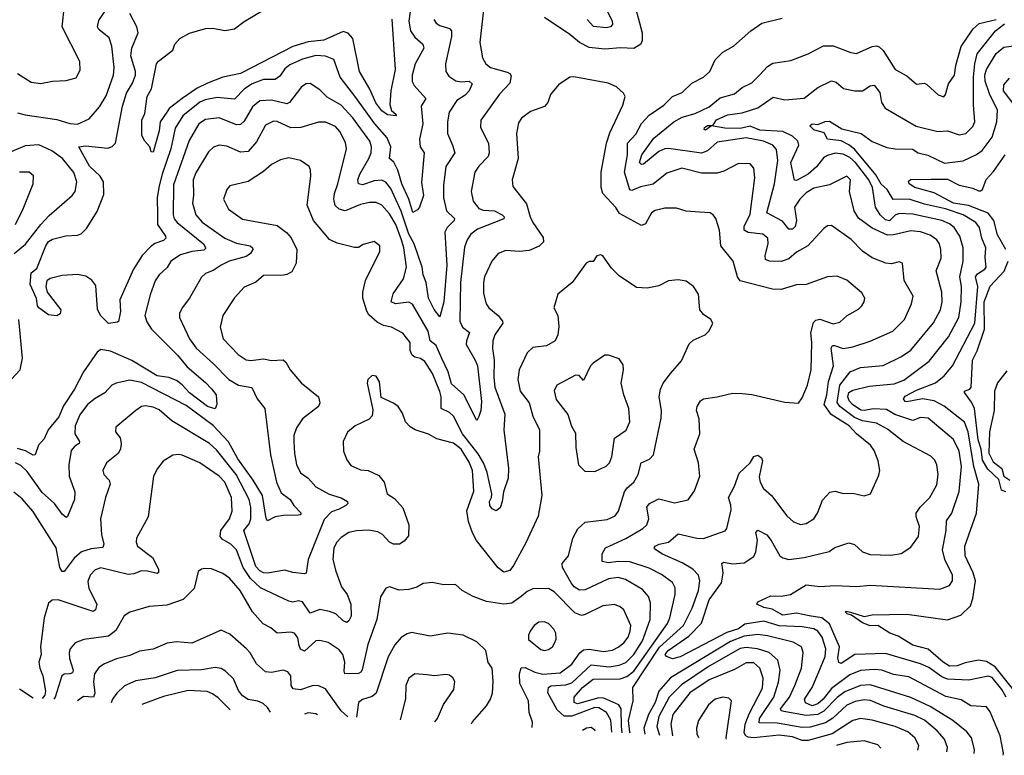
# Model space of a CAD drawing. Extents: x 1246230 to 1426786, y 660032 to 763141.
# Tile 2 of 256: x 1251306 to 1256387, y 670725 to 674522. Entities that reach past the tile are written whole.
import ezdxf

# ---------------------------------------------------------------- set-up
doc = ezdxf.new("R2010")
doc.units = 0

msp = doc.modelspace()

# ---------------------------------------------------------------- linework, layer by layer
at = {"layer": '0CON10XD'}
for points in [[(1254465.6, 674655), (1254518.1, 674455), (1254519.2, 674415), (1254511.2, 674395), (1254475, 674372.9), (1254406.8, 674376.8), (1254325, 674370.4), (1254245, 674378.1), (1254195, 674404.6), (1254145.6, 674445), (1254014.2, 674534.2)], [(1253701.7, 674588.3), (1253680, 674405), (1253693.8, 674325), (1253711.8, 674295), (1253735, 674276), (1253821.9, 674251.9), (1253835.8, 674245), (1253842.7, 674232.7), (1253835.7, 674195), (1253782.4, 674137.6), (1253686.1, 674003.9), (1253683.5, 673965), (1253726.1, 673885), (1253729.5, 673835), (1253723.1, 673815), (1253675, 673765.6), (1253655.4, 673735), (1253636.1, 673635), (1253646.7, 673585), (1253675, 673548.2), (1253698.1, 673538.1), (1253755.6, 673535.6), (1253796.7, 673515), (1253805.5, 673505), (1253805, 673494.3), (1253669.5, 673440.5), (1253633.8, 673415), (1253614.8, 673385.2), (1253601.7, 673348.3), (1253581.1, 673165), (1253578.1, 672965), (1253590.8, 672935), (1253626.7, 672906.7), (1253611.1, 672865), (1253610, 672845), (1253657, 672765), (1253668.1, 672735), (1253689.6, 672550.4), (1253685.3, 672505), (1253675, 672473.3), (1253665, 672452.5), (1253598.9, 672585), (1253535, 672642.1), (1253516.6, 672705), (1253485, 672772.3), (1253455, 672840), (1253424.2, 672864.2), (1253414, 672915), (1253333.8, 673053.8), (1253315, 673063.2), (1253245.8, 673055.8), (1253222.7, 673065), (1253233.2, 673106.8), (1253286.2, 673185), (1253302.4, 673245), (1253288.8, 673345), (1253277.2, 673385), (1253247.2, 673465), (1253215, 673520.7), (1253175, 673564.6), (1253145, 673578.4), (1253111.4, 673578.6), (1253065, 673568.5), (1252985, 673536.2), (1252955, 673543.6), (1252933.6, 673563.6), (1252927.8, 673595), (1252930.5, 673625), (1252948.1, 673675), (1252992, 673855), (1252988, 673888), (1252958.9, 673945), (1252935, 673970.4), (1252885, 673992.8), (1252847.6, 673992.4), (1252757.5, 673965), (1252705.9, 673964.1), (1252635, 673996), (1252615, 673998), (1252575, 673978.1), (1252528.3, 673891.7), (1252485, 673841.8), (1252445, 673837.8), (1252375, 673869.6), (1252336.2, 673873.8), (1252306.5, 673863.5), (1252279.9, 673840.1), (1252215, 673732.2), (1252201.6, 673695), (1252203.4, 673615), (1252198.2, 673575), (1252214.7, 673515), (1252247.7, 673477.7), (1252364.8, 673394.8), (1252425, 673368.9), (1252496, 673355), (1252508.1, 673345), (1252509.4, 673335), (1252496.7, 673315), (1252475, 673300.3), (1252387.5, 673275), (1252345, 673254.5), (1252305, 673227.5), (1252265, 673211.9), (1252245, 673192.9), (1252183.1, 673085), (1252144.3, 673035), (1252130, 673005), (1252130, 672985), (1252181.8, 672875), (1252217.2, 672827.2), (1252306.4, 672746.4), (1252385, 672664.1), (1252435, 672635.3), (1252504, 672624), (1252531.1, 672565), (1252570.8, 672515), (1252600.5, 672275), (1252630.8, 672135), (1252655, 672080), (1252701.1, 672045), (1252720, 672015), (1252757.8, 671975), (1252754.2, 671965.8), (1252745, 671963.6), (1252667.3, 671962.7), (1252625, 671956.5), (1252584.4, 671934.4), (1252577.6, 671947.6), (1252558.9, 672065), (1252510.9, 672145), (1252431.9, 672255), (1252383.3, 672343.3), (1252305, 672427), (1252165, 672531), (1251935, 672649.6), (1251875, 672660.7), (1251803.9, 672646.1), (1251780.8, 672635), (1251745, 672595.5), (1251695, 672566.8), (1251656.4, 672535), (1251617, 672483), (1251592.5, 672425), (1251590.8, 672385), (1251614.5, 672345), (1251613.1, 672335), (1251590.3, 672319.7), (1251571.9, 672298.1), (1251560, 672225), (1251562.1, 672165), (1251590.4, 672085), (1251588.5, 672045), (1251552.7, 671957.3), (1251545, 671952.5), (1251525, 671970), (1251484.8, 672024.8), (1251421.1, 672081.1), (1251345, 672190.3), (1251311.5, 672221.5), (1251285, 672234.2)], [(1251294.5, 674244.5), (1251365, 674200), (1251413, 674193), (1251475, 674204.3), (1251545, 674207.5), (1251597.6, 674222.4), (1251617.9, 674262.1), (1251616.8, 674306.8), (1251524.6, 674485), (1251536.7, 674595)], [(1253226.3, 674525), (1253243, 674265), (1253221.1, 674155), (1253216.5, 674085), (1253220.6, 674065), (1253225, 674053.8), (1253248, 674035), (1253248.8, 674025), (1253205, 674030.9), (1253175, 674050.9), (1253143.1, 674093.1), (1253112.6, 674162.6), (1253060, 674255), (1253025, 674424.4), (1253001.9, 674451.9), (1252975, 674461.2), (1252875, 674416.7), (1252795, 674408.6), (1252715, 674383), (1252445, 674244.3), (1252355, 674225.9), (1252275, 674194.7), (1252221.6, 674168.4), (1252144.2, 674115.8), (1252077.2, 674062.8), (1252065.4, 674044.6), (1252031, 673995), (1252025, 673949.2), (1251995, 673837.5), (1251985, 673840), (1251977.8, 673865), (1251951.4, 673895), (1251936.9, 673925), (1251936.2, 674003.8), (1251952, 674038), (1251963.5, 674125), (1251985.6, 674165), (1252012, 674295), (1252021.7, 674308.3), (1252095.5, 674364.5), (1252107.1, 674395), (1252132.5, 674425), (1252181.9, 674451.9), (1252265, 674476), (1252302.4, 674477.6), (1252365, 674466.3), (1252415, 674475.3), (1252465, 674512.4), (1252575, 674577.4)], [(1254328.4, 674585), (1254363.8, 674515), (1254365, 674496.7), (1254355, 674485.5), (1254335, 674479.5), (1254266.8, 674486.8), (1254235, 674523.4)], [(1251295, 674041.8), (1251335, 674030.4), (1251497, 674007), (1251565, 673985.4), (1251605, 673982.9), (1251665, 674010), (1251717.8, 674072.2), (1251751.8, 674128.2), (1251790.9, 674235), (1251794.1, 674275), (1251781.8, 674385), (1251768.4, 674428.4), (1251715, 674471.1), (1251707.3, 674485), (1251715, 674517.5), (1251744.5, 674565)], [(1253443.4, 674523.4), (1253454.7, 674504.7), (1253475, 674491.5), (1253525, 674476.8), (1253535.3, 674465), (1253534.3, 674435.7), (1253503.5, 674295), (1253504.5, 674255), (1253520.9, 674230.9), (1253556.6, 674206.6), (1253585, 674201), (1253625, 674204.7), (1253641.5, 674191.5), (1253625, 674154.6), (1253605, 674133.1), (1253562.5, 674105), (1253523.1, 674045), (1253514, 673994), (1253514.1, 673935), (1253539.4, 673875), (1253551.1, 673835), (1253505.3, 673764.7), (1253493.8, 673666.2), (1253493.2, 673603.2), (1253507.8, 673535), (1253550, 673495), (1253547.5, 673485), (1253511.3, 673448.7), (1253500, 673425), (1253509.6, 673255), (1253494.7, 673065), (1253475, 672987.5), (1253445, 673025.7), (1253415.4, 673085), (1253403.3, 673165), (1253388.1, 673205), (1253382.9, 673245), (1253341.4, 673365), (1253314.5, 673415), (1253275, 673534), (1253221.4, 673651.4), (1253195, 673683.8), (1253174.1, 673694.1), (1253135, 673691), (1253075, 673669.4), (1253054.7, 673674.7), (1253051.9, 673695), (1253060.8, 673725), (1253107.9, 673805), (1253119.2, 673835), (1253121.6, 673865), (1253112.9, 673895), (1253025.7, 674015), (1252965, 674081.1), (1252893, 674123), (1252855, 674160.4), (1252805, 674192.5), (1252785, 674190.5), (1252760.6, 674175), (1252698.2, 674095), (1252685, 674088), (1252605, 674106.2), (1252545, 674103.5), (1252508.2, 674071.8), (1252465, 673998.5), (1252445, 673980.8), (1252425, 673979.2), (1252335.2, 674015.2), (1252265, 674007.2), (1252230.8, 673985), (1252181, 673899), (1252100.4, 673669.6), (1252098.8, 673515), (1252104, 673494), (1252118, 673475), (1252253.8, 673365), (1252267.1, 673342.9), (1252257, 673333), (1252195, 673326.1), (1252135, 673308.6), (1252085.3, 673274.7), (1252067, 673243), (1252025, 673205.7), (1252005.4, 673174.6), (1251978.5, 673101.5), (1251951.8, 672995), (1251961.8, 672961.8), (1251985.9, 672925), (1252119.8, 672789.8), (1252169.8, 672729.8), (1252265, 672650), (1252295, 672616.5), (1252319.1, 672585), (1252324, 672536), (1252315, 672512.5), (1252275, 672525.5), (1252182.5, 672595), (1252145, 672637.7), (1252115, 672659.3), (1252075, 672674.7), (1252015, 672684.1), (1251885, 672762.6), (1251775, 672811.5), (1251725, 672818.9), (1251705, 672805.8), (1251635.3, 672705), (1251588.6, 672615), (1251531.9, 672528.1), (1251507.6, 672472.4), (1251453.1, 672405), (1251432.2, 672357.8), (1251403.1, 672325), (1251385.8, 672275), (1251375, 672273.9), (1251335.9, 672295.9), (1251295, 672308.3)], [(1253320.5, 674565), (1253314.7, 674515.3), (1253323.5, 674465), (1253345, 674431.3), (1253386.4, 674395), (1253391.8, 674375), (1253346.1, 674295), (1253331.3, 674235), (1253332.2, 674202.2), (1253341.6, 674181.6), (1253402.5, 674115), (1253377.7, 674075), (1253386.1, 673985), (1253368.5, 673905), (1253373.3, 673865), (1253392.7, 673835), (1253378.9, 673681.1), (1253389.8, 673615), (1253369.2, 673555), (1253358.9, 673541.1), (1253335, 673526), (1253313.8, 673595), (1253278.2, 673675), (1253258.1, 673745), (1253237, 673787), (1253215.3, 673805.3), (1253221.7, 673865), (1253202.3, 673912.3), (1253139.6, 673985), (1253035, 674126.6), (1252959.7, 674225), (1252926.9, 674316.9), (1252885, 674333.1), (1252835, 674337.6), (1252765, 674318.6), (1252700.4, 674289.6), (1252675, 674268), (1252649.2, 674230.8), (1252625, 674213.2), (1252565, 674214), (1252505, 674191.6), (1252465.3, 674165), (1252415, 674112), (1252325, 674120.8), (1252262.3, 674107.7), (1252235, 674095.6), (1252148.1, 674025), (1252108.5, 673961.5), (1252085.2, 673855), (1252040.6, 673725), (1252026.6, 673665), (1252016, 673605), (1252017.6, 673512.4), (1252017.6, 673465), (1252058.5, 673405), (1252059.5, 673395), (1252047.5, 673382.5), (1252003.1, 673366.9), (1251980.9, 673349.1), (1251937.8, 673305), (1251893.1, 673235), (1251823.3, 673076.7), (1251826.9, 673015), (1251815.7, 672964.3), (1251810, 672960), (1251765, 672953.1), (1251722.8, 672995), (1251708.1, 673028.1), (1251699.3, 673149.3), (1251678.3, 673178.3), (1251647.3, 673197.3), (1251605, 673206.4), (1251525, 673202.3), (1251463.3, 673186.7), (1251445.8, 673174.2), (1251440, 673145), (1251447.3, 673115), (1251517.8, 673025), (1251515, 673003.3), (1251497.3, 672992.7), (1251455, 672999.2), (1251404, 673034), (1251397.2, 673045), (1251392.3, 673082.3), (1251360, 673155), (1251364.5, 673215), (1251395, 673238), (1251440.6, 673355), (1251455, 673377.7), (1251475, 673389.1), (1251544, 673406), (1251605, 673409.6), (1251624, 673416), (1251650, 673445), (1251705, 673531.9), (1251739.9, 673620.1), (1251739, 673685), (1251720.6, 673715), (1251666.1, 673766.1), (1251611.4, 673865), (1251645, 673870.6), (1251760.6, 673859.4), (1251782.6, 673867.4), (1251800, 673885), (1251835.7, 674075), (1251856.9, 674143.1), (1251888.1, 674195), (1251903.7, 674235), (1251903.8, 674255), (1251880.3, 674335), (1251884.1, 674375.9), (1251917.9, 674455), (1251910.3, 674485), (1251874.2, 674554.2)], [(1254456.8, 670838.2), (1254454.8, 670844.8), (1254448.7, 670905), (1254471.2, 671005), (1254470.6, 671075), (1254607.7, 671282.3), (1254732.3, 671395), (1254776.6, 671485), (1254809.7, 671575), (1254815.9, 671625.9), (1254808.9, 671655), (1254780, 671685), (1254725, 671717.6), (1254623.4, 671763.4), (1254589.4, 671785), (1254580.6, 671795), (1254585.7, 671805), (1254606, 671815), (1254655, 671824.6), (1254705, 671867.5), (1254801.2, 671845), (1254835, 671843.3), (1254946.6, 671883.4), (1254956, 671895), (1254977.3, 671992.7), (1254976.6, 672016.6), (1254963.3, 672055), (1254995.7, 672114.3), (1255018.6, 672181.4), (1255075.9, 672234.1), (1255095, 672267.5), (1255115, 672273.3), (1255135, 672260), (1255139.2, 672245), (1255122.7, 672162.7), (1255128.2, 672135), (1255145, 672101.9), (1255186.7, 672065), (1255265, 671961.1), (1255299.8, 671929.8), (1255335, 671915.5), (1255365, 671921.1), (1255405, 671945.7), (1255423.6, 671975), (1255448.8, 672041.2), (1255487, 672083), (1255515, 672088.8), (1255555, 672076.7), (1255605, 672078), (1255665, 672064.3), (1255696.7, 672075), (1255739.6, 672170.4), (1255744.4, 672195), (1255736.4, 672245), (1255715, 672298.6), (1255696.7, 672325), (1255623.8, 672385), (1255587.1, 672425), (1255493.2, 672483.2), (1255458.3, 672535), (1255472.1, 672585), (1255480.3, 672655), (1255506.1, 672735), (1255493.7, 672826.3), (1255500.4, 672839.6), (1255510.5, 672840.5), (1255555, 672824.7), (1255605, 672834.1), (1255695, 672863.1), (1255812.9, 672915), (1255872.2, 672975), (1255908.5, 673055), (1255917.8, 673095), (1255870.8, 673175), (1255862, 673265), (1255845, 673271.4), (1255805, 673262.1), (1255775.5, 673264.5), (1255705, 673293.1), (1255655, 673327.9), (1255597, 673387), (1255495, 673459.2), (1255475, 673458), (1255455.7, 673444.3), (1255372.9, 673355), (1255315, 673322.5), (1255275, 673287.4), (1255235, 673273.4), (1255175, 673276.4), (1255154.6, 673285), (1255153.5, 673305), (1255169.4, 673365), (1255167.3, 673395), (1255141.2, 673415), (1255065, 673423), (1255044.7, 673435), (1255044.3, 673455), (1255075, 673518.8), (1255099.1, 673705), (1255095.5, 673755.5), (1255075, 673777.5), (1255015, 673780), (1254940.2, 673739.8), (1254905, 673730), (1254825, 673729.4), (1254722.5, 673755), (1254645, 673729.5), (1254575, 673672.7), (1254510.3, 673659.7), (1254465, 673639.6), (1254454.4, 673644.4), (1254427, 673735), (1254442.2, 673825), (1254443.6, 673885), (1254485, 673931.2), (1254515, 673985.4), (1254555, 674030), (1254629.6, 674080.4), (1254674.2, 674125.8), (1254725, 674147.1), (1254774, 674195), (1254835.7, 674225), (1254866.9, 674255), (1254894.4, 674315), (1254935, 674354.3), (1254989.2, 674385), (1255080, 674465), (1255136.3, 674503.7), (1255240.5, 674529.5)], [(1256381, 670724.6), (1256382.9, 670735), (1256366.2, 670825), (1256315, 670949.2), (1256295, 670975.6), (1256215, 670980.8), (1256165, 671010.6), (1256085, 671027.6), (1255895, 671129.7), (1255815, 671141.4), (1255755, 671164.2), (1255715, 671167.8), (1255645, 671163.1), (1255590.7, 671139.3), (1255495, 671070), (1255452, 671015), (1255425, 670990.6), (1255395, 670980.9), (1255361.5, 670995), (1255356.2, 671015), (1255396.1, 671075), (1255430.7, 671155), (1255462.5, 671235), (1255465.6, 671274.4), (1255447.6, 671335), (1255425.6, 671365.6), (1255405, 671376.7), (1255345, 671388.7), (1255225, 671392.6), (1255146.6, 671416.6), (1255047.9, 671402.1), (1255015, 671377), (1254955, 671358.2), (1254715, 671233.8), (1254675, 671223.1), (1254643.3, 671235), (1254638, 671245), (1254652.3, 671265), (1254759.9, 671340.1), (1254825, 671407.5), (1254865, 671527.1), (1254928.6, 671615), (1254936.7, 671665), (1254933.9, 671693.9), (1254928.8, 671715), (1254937.7, 671722.3), (1254985, 671712.7), (1255045, 671718.9), (1255095, 671751.1), (1255105.3, 671775), (1255113.3, 671835), (1255104.7, 671875.3), (1255115, 671887.5), (1255162.1, 671862.1), (1255185, 671834.2), (1255229.4, 671755), (1255245, 671743.8), (1255275, 671736.2), (1255355.4, 671745.4), (1255483.4, 671776.6), (1255512.1, 671797.9), (1255585, 671820.8), (1255615, 671812.9), (1255655, 671775.6), (1255695, 671760.5), (1255801.7, 671758.3), (1255855, 671766.9), (1255905, 671798.6), (1255944.4, 671855), (1255949.1, 671905), (1255931.8, 671955), (1255931.8, 671975), (1255952.5, 672005), (1256002.5, 672055), (1256039, 672121), (1256046.9, 672175), (1256040, 672225), (1256028.2, 672248.3), (1256008.4, 672268.4), (1255865, 672343.9), (1255785, 672408.5), (1255728.7, 672438.7), (1255655, 672451.9), (1255615, 672467.7), (1255538.4, 672525), (1255525.2, 672545.2), (1255538.2, 672635), (1255591.2, 672705), (1255645, 672727.1), (1255762.2, 672737.8), (1255857.1, 672782.9), (1255904.3, 672815.7), (1256022.6, 672957.4), (1256058.7, 673025), (1256067.4, 673065), (1256064.7, 673114.7), (1256035.6, 673225), (1256060.9, 673290.9), (1256060.6, 673335), (1256052.4, 673365), (1256039.2, 673385), (1256005, 673409.7), (1255955, 673427.1), (1255905, 673432.6), (1255815, 673410.7), (1255785, 673409.6), (1255705.2, 673445.2), (1255635, 673497.7), (1255612.2, 673535), (1255589.1, 673635), (1255592.9, 673695), (1255575, 673714), (1255485, 673669.3), (1255405, 673652.8), (1255365, 673628.9), (1255331.8, 673595), (1255305.4, 673555), (1255314.7, 673485), (1255307.8, 673455), (1255295, 673441.5), (1255275, 673441.1), (1255242.6, 673482.6), (1255161.1, 673525), (1255201.7, 673675), (1255218.6, 673795), (1255212.1, 673852.1), (1255192.9, 673875), (1255145.4, 673895.4), (1255055, 673912.8), (1254905, 673889.7), (1254855.3, 673845), (1254825, 673833.1), (1254655, 673856.9), (1254635, 673855.2), (1254605, 673841.2), (1254525, 673776.7), (1254514.2, 673775), (1254504.7, 673785), (1254516.7, 673825), (1254579.1, 673910.9), (1254682.3, 673995), (1254725, 674019.2), (1254791.4, 674038.6), (1254865, 674073.1), (1254921.4, 674118.6), (1254995, 674140), (1255035, 674172.1), (1255085, 674196.5), (1255124.4, 674235), (1255165, 674280.8), (1255193, 674297), (1255285, 674311.9), (1255375, 674346.5), (1255455, 674386.5), (1255505, 674386.5), (1255595, 674352.5), (1255625, 674347.5), (1255705, 674383.5), (1255727, 674387), (1255741.8, 674381.8), (1255762.6, 674362.6), (1255824.6, 674264.6), (1255885, 674232.9), (1255935, 674189.2), (1255975, 674194.2), (1255987.8, 674187.8), (1256046.2, 674135), (1256075, 674123.8), (1256084.1, 674135.9), (1256098.6, 674191.4), (1256130.9, 674235), (1256138.1, 674285), (1256165.6, 674384.4), (1256227.3, 674475), (1256257.7, 674502.3), (1256345, 674523.9)], [(1256396.9, 671025), (1256374.1, 671065), (1256325, 671126.7), (1256305, 671133.3), (1256205, 671111.8), (1256095, 671117.5), (1256065, 671129.7), (1255997.2, 671177.2), (1255955, 671197.3), (1255775, 671249.4), (1255615.3, 671244.7), (1255545, 671198.8), (1255534.3, 671204.3), (1255527.5, 671227.5), (1255537.1, 671285), (1255485, 671402.6), (1255445, 671433.9), (1255380, 671445), (1255315, 671457.6), (1255245, 671447.3), (1255188.6, 671478.6), (1255146.9, 671486.9), (1255110, 671505), (1255115, 671517.5), (1255182, 671548), (1255235, 671545.7), (1255284.6, 671555.4), (1255365.6, 671604.4), (1255435, 671596.4), (1255515, 671601.5), (1255625, 671596.2), (1255695, 671603.5), (1256055, 671583.1), (1256105, 671600.8), (1256119.4, 671625), (1256120.9, 671655), (1256080.8, 671735), (1256068.7, 671785), (1256087.2, 671885), (1256089.6, 671935), (1256116.8, 671975), (1256153.8, 672086.2), (1256166.2, 672215), (1256154.7, 672295), (1256124.7, 672354.7), (1255995, 672465.5), (1255955, 672469.1), (1255915, 672453.2), (1255823.3, 672483.3), (1255779.4, 672509.4), (1255712.7, 672512.7), (1255665, 672504), (1255646.2, 672506.2), (1255604.8, 672535), (1255587.5, 672555), (1255580, 672575), (1255585, 672596.8), (1255605, 672610.2), (1255690.5, 672629.5), (1255818.3, 672641.7), (1255869, 672661), (1255999.9, 672760.1), (1256099.7, 672885), (1256153.6, 672985), (1256165.2, 673065.2), (1256166.8, 673145), (1256158, 673195), (1256175.3, 673275), (1256175.3, 673345), (1256157.6, 673405), (1256128.7, 673448.7), (1256105, 673467.8), (1256065, 673485.6), (1255915, 673517.8), (1255845, 673522.2), (1255825, 673513.8), (1255795, 673483.8), (1255775, 673489.3), (1255747.6, 673515), (1255722.8, 673555), (1255706.9, 673655), (1255688, 673695), (1255620.2, 673785), (1255590.2, 673810.2), (1255555, 673828.5), (1255515, 673832.8), (1255475, 673821.2), (1255455, 673808.4), (1255417.4, 673762.6), (1255375, 673725.2), (1255315, 673692.5), (1255303.8, 673693.8), (1255300.5, 673709.5), (1255285.3, 673785), (1255327, 673875), (1255322.4, 673895), (1255295, 673920.6), (1255245, 673944.5), (1255125, 673952.5), (1255075, 673972.7), (1255025, 673961), (1254945, 673961.4), (1254875.7, 673974.3), (1254845, 673952.1), (1254839.2, 673955), (1254840, 673965), (1254855, 673975.8), (1254883.8, 673976.2), (1254902.5, 674005), (1254959.2, 674030.8), (1255035, 674040.7), (1255115, 674067.5), (1255195, 674121.8), (1255255, 674107.9), (1255355, 674117.7), (1255425, 674171.5), (1255495, 674206.9), (1255520.2, 674200.2), (1255557.7, 674167.7), (1255615.3, 674154.7), (1255655.8, 674154.2), (1255695, 674181.1), (1255715, 674184.4), (1255745, 674145.8), (1255753.5, 674095), (1255773.1, 674065), (1255932.7, 673972.7), (1256044.5, 673945.5), (1256095, 673948.5), (1256155, 673927.5), (1256189.4, 673935), (1256225, 673970), (1256235.2, 673995), (1256227.8, 674082.2), (1256228.7, 674225), (1256235.1, 674294.9), (1256247.4, 674345), (1256342.8, 674465), (1256388.5, 674501.5)], [(1256457.2, 671035), (1256340.8, 671180.8), (1256295, 671208.8), (1256255, 671216.2), (1256185, 671202.8), (1256145, 671185.8), (1256104.2, 671184.2), (1256071.2, 671205), (1255995, 671273.2), (1255915, 671292.4), (1255840.4, 671340.4), (1255797.5, 671355), (1255735, 671394.5), (1255695, 671393.8), (1255655, 671409.1), (1255598.7, 671448.7), (1255576, 671455), (1255566, 671465), (1255572, 671468), (1255593.4, 671463.4), (1255665, 671440.4), (1255705, 671450.4), (1255885, 671452.7), (1256095, 671424.7), (1256162.4, 671447.6), (1256213, 671497), (1256225.7, 671534.3), (1256238.6, 671625), (1256227, 671667), (1256186.2, 671755), (1256183.4, 671805), (1256243.6, 671975), (1256255.2, 672125), (1256229.8, 672215), (1256201, 672395), (1256181.2, 672445), (1256077.2, 672527.2), (1256025, 672554.5), (1255965, 672564.3), (1255885, 672548.8), (1255875, 672551.4), (1255866.8, 672565), (1255875, 672578.1), (1255935, 672609.4), (1256032.4, 672647.6), (1256077.2, 672682.8), (1256120, 672735), (1256234.9, 672955.1), (1256250.3, 673145), (1256239.4, 673195), (1256249, 673211), (1256287.7, 673235), (1256294.1, 673245), (1256288.8, 673295), (1256292.5, 673345), (1256271.6, 673395), (1256258.6, 673448.6), (1256240.4, 673475), (1256175.4, 673515.4), (1256084.8, 673545.2), (1255975, 673569.9), (1255896.4, 673596.4), (1255814.1, 673594.1), (1255783.3, 673645), (1255752.4, 673672.4), (1255725, 673720.5), (1255615, 673853.9), (1255585, 673876.8), (1255545, 673896.2), (1255475.6, 673905.6), (1255457.5, 673937.5), (1255405, 673953.5), (1255384.3, 673975), (1255395, 673984), (1255425, 673981.1), (1255463.6, 673996.4), (1255485, 673998.4), (1255549.2, 673959.2), (1255648.6, 673935), (1255705, 673892.7), (1255781.7, 673861.7), (1255824.7, 673854.7), (1255914.4, 673854.4), (1255942.5, 673835), (1255993.1, 673823.1), (1256078.6, 673781.4), (1256175, 673792.7), (1256244.6, 673825.4), (1256272.5, 673847.5), (1256324.7, 673915.3), (1256348.7, 673995), (1256352.5, 674055), (1256310.2, 674140.2), (1256289.4, 674205), (1256286.3, 674235), (1256295.2, 674265), (1256345, 674347.2), (1256385, 674380), (1256486, 674394)], [(1254416, 670840.6), (1254411.3, 670875), (1254410.5, 670965), (1254397.6, 670985), (1254320.2, 671020.2), (1254295, 671021.4), (1254185, 670990.8), (1254167, 670997), (1254168, 671025), (1254210.4, 671075), (1254265, 671117.4), (1254405, 671119.7), (1254438.8, 671131.2), (1254475, 671159.3), (1254648.9, 671405), (1254661.6, 671435), (1254689.1, 671555), (1254689.4, 671589.4), (1254675, 671617.5), (1254618.3, 671658.3), (1254555, 671691.4), (1254455, 671722.8), (1254395.2, 671724.8), (1254345, 671718.2), (1254312, 671725), (1254312.9, 671765), (1254328.6, 671795), (1254435, 671843.2), (1254522.5, 671895), (1254543.1, 671915), (1254552.2, 671945), (1254543.3, 672005), (1254555.6, 672025), (1254605, 672047.8), (1254685, 672028.5), (1254755.7, 672044.3), (1254789.3, 672090.7), (1254815.5, 672165), (1254809.5, 672235), (1254786.7, 672305), (1254815.5, 672384.5), (1254812.3, 672462.3), (1254798.1, 672505), (1254802.5, 672525), (1254820, 672555), (1254835, 672565.6), (1254905, 672574.4), (1254985, 672593.3), (1255035, 672592.7), (1255085, 672588), (1255255, 672547.5), (1255325, 672543.3), (1255345, 672570), (1255372.5, 672635), (1255390.7, 672715), (1255393.9, 672855), (1255388.2, 672905), (1255401.9, 672958.1), (1255415, 672970.3), (1255435, 672975.7), (1255505, 672951.5), (1255538.5, 672961.5), (1255575.8, 672995), (1255635, 673026.9), (1255652.9, 673045), (1255664.3, 673065), (1255667.1, 673085), (1255652.6, 673112.6), (1255575, 673176.9), (1255525, 673197.8), (1255475, 673195.5), (1255365, 673155.5), (1255315, 673153.1), (1255235, 673128.5), (1255191.2, 673131.2), (1255025, 673174.4), (1255010.9, 673195), (1254988.6, 673275), (1254924.2, 673355), (1254917.5, 673435), (1254899.4, 673495), (1254885.4, 673515.4), (1254870, 673525), (1254815, 673528.5), (1254745, 673533.9), (1254695, 673549.1), (1254635, 673550), (1254585, 673536.9), (1254566, 673525), (1254535, 673467.5), (1254515, 673459.5), (1254401.2, 673521.2), (1254382.3, 673552.3), (1254316.2, 673625), (1254307.5, 673655), (1254306.7, 673735), (1254334.6, 673885), (1254352.4, 673937.6), (1254419.1, 674080.9), (1254430.8, 674125), (1254422.1, 674142.1), (1254385.3, 674175.3), (1254343.8, 674193.8), (1254165, 674226.5), (1254144.4, 674225.6), (1254087.5, 674185), (1254045, 674135.7), (1254031.4, 674095), (1254015, 674074.4), (1253941.8, 674048.2), (1253895, 674012.9), (1253880.6, 673989.4), (1253870.5, 673935), (1253877.8, 673805), (1253847.1, 673695), (1253850.9, 673660.9), (1253922.3, 673572.3), (1253940.9, 673505), (1253955, 673474.3), (1254007.1, 673397.1), (1254008.9, 673375), (1253987.6, 673352.4), (1253935, 673330.8), (1253885, 673324.6), (1253815, 673330.6), (1253775, 673315.8), (1253742.2, 673275), (1253705.6, 673195), (1253698.8, 673165), (1253699.4, 673109.4), (1253713.1, 673055), (1253727.8, 673035), (1253775.8, 672995), (1253798, 672965), (1253798.6, 672955), (1253757.9, 672895), (1253747.9, 672865), (1253746, 672825), (1253755.3, 672765), (1253752.9, 672675), (1253758.9, 672625), (1253808.9, 672485), (1253804.6, 672404.6), (1253829.3, 672205), (1253826.2, 672155), (1253802.5, 672085), (1253795.7, 672034.3), (1253785, 672002.5), (1253765, 671987.5), (1253745, 671996.2), (1253731.9, 672015), (1253731.1, 672035), (1253740.8, 672055), (1253741.9, 672075), (1253717.8, 672185), (1253701.6, 672231.6), (1253671.7, 672281.7), (1253591.5, 672385), (1253545.6, 672475.6), (1253525, 672493.9), (1253480.9, 672515), (1253481.7, 672575), (1253475, 672601.9), (1253436.8, 672695), (1253396.9, 672756.9), (1253375, 672773.2), (1253345, 672780.8), (1253331, 672791), (1253321.6, 672815), (1253321.8, 672855), (1253283.4, 672903.4), (1253225.3, 672935.3), (1253183.4, 672943.4), (1253150.1, 672960.1), (1253107.9, 672997.9), (1253097.2, 673017.2), (1253076.4, 673085), (1253076.5, 673115), (1253090, 673175), (1253164.2, 673325), (1253164, 673355), (1253135, 673377.5), (1253078.3, 673361.7), (1253053.8, 673346.2), (1253033.9, 673346.1), (1252945, 673368.2), (1252905, 673387.1), (1252822.5, 673485), (1252789.6, 673565), (1252807.9, 673715), (1252807.2, 673747.2), (1252800, 673765), (1252755, 673794.5), (1252695, 673809.2), (1252651.1, 673798.9), (1252605, 673774.5), (1252565, 673738.5), (1252485, 673687.5), (1252391.2, 673665), (1252374.2, 673645), (1252358.6, 673595), (1252384, 673544), (1252455, 673491.8), (1252635, 673459.5), (1252683.1, 673423.1), (1252706.5, 673396.5), (1252735.4, 673335), (1252732.3, 673265), (1252709.6, 673220.4), (1252685, 673206.2), (1252666.7, 673203.3), (1252565, 673201.5), (1252525, 673167.8), (1252465, 673141.1), (1252415, 673085.7), (1252354.4, 672995), (1252340.6, 672935), (1252355.6, 672875), (1252434.1, 672794.1), (1252475, 672766.5), (1252498, 672762), (1252565, 672770.9), (1252605, 672763.5), (1252665, 672766), (1252678.8, 672755), (1252702.5, 672715), (1252757.8, 672647.8), (1252847.5, 672575), (1252855.7, 672545), (1252848.6, 672525), (1252765, 672462.2), (1252733.8, 672415), (1252721.5, 672375), (1252720, 672345), (1252723.4, 672283.4), (1252735, 672226.7), (1252755, 672182.9), (1252795, 672154.5), (1252835, 672110.9), (1252903.2, 672073.2), (1252965, 672053.9), (1252997.5, 672035), (1252998.8, 672025), (1252988.8, 672015), (1252955.3, 671994.7), (1252915, 671980.7), (1252877.3, 671942.7), (1252795.5, 671735), (1252784.4, 671665.6), (1252775, 671661.1), (1252715, 671667.9), (1252675, 671680.4), (1252585, 671664.7), (1252565, 671666.8), (1252545, 671677.1), (1252525, 671700), (1252462.7, 671885), (1252491, 671919), (1252499, 671945), (1252498.5, 672005), (1252489.4, 672045), (1252423.7, 672175), (1252322.4, 672302.4), (1252285, 672334.2), (1252091.9, 672451.9), (1252025, 672507.5), (1251995, 672521.1), (1251955, 672528.8), (1251935, 672524.5), (1251905, 672505.5), (1251801.7, 672418.3), (1251800, 672395), (1251824.3, 672364.3), (1251829.4, 672335), (1251826.7, 672305), (1251815, 672282.5), (1251754.3, 672235), (1251735.7, 672195), (1251740.8, 672175), (1251768.5, 672145), (1251772.9, 672125), (1251749.6, 672055), (1251723.8, 671945), (1251728.5, 671865), (1251739.6, 671815), (1251735, 671797.5), (1251675, 671791.3), (1251625, 671774.7), (1251587.8, 671742.2), (1251535, 671674.2), (1251525, 671674.2), (1251512.9, 671695), (1251494.6, 671795), (1251374.6, 671985), (1251318.1, 672048.1), (1251275, 672083.1)], [(1256443.1, 674075), (1256383.7, 674155), (1256385.4, 674185), (1256415, 674220.9)], [(1251278.2, 673315), (1251336.1, 673363.9), (1251414.5, 673465.5), (1251458.4, 673511.6), (1251577.5, 673615), (1251591.4, 673635), (1251601.4, 673685), (1251585, 673732.9), (1251526.1, 673805), (1251471.3, 673845), (1251405, 673876.7), (1251335, 673871.4), (1251265, 673841.6)], [(1256395, 673335.4), (1256352.3, 673412.3), (1256333.8, 673485), (1256305, 673523.7), (1256202.8, 673562.8), (1256125, 673575.8), (1256025, 673628.1), (1255926.5, 673655), (1255896.2, 673675), (1255892.3, 673687.7), (1255905, 673697.2), (1256010.3, 673699.7), (1256095, 673698.6), (1256155, 673667.8), (1256225, 673652.2), (1256255, 673639.2), (1256265, 673637.8), (1256274.3, 673645), (1256293.4, 673696.6), (1256331.9, 673738.1), (1256391.2, 673825)], [(1251284, 673465), (1251323.8, 673545), (1251375.6, 673675), (1251376.6, 673716.6), (1251355, 673734.2), (1251305, 673734.5)], [(1254362.3, 670843.7), (1254356.3, 670906.3), (1254334.1, 670945), (1254295, 670969.2), (1254275, 670970.7), (1254155, 670926.4), (1254116, 670926), (1254079.4, 670959.4), (1254032.1, 671047.9), (1254035.9, 671074.1), (1254047.2, 671082.8), (1254125, 671088.7), (1254155, 671098.4), (1254255, 671191.5), (1254347.9, 671182.1), (1254400.2, 671189.8), (1254435, 671203), (1254475, 671244.2), (1254519.8, 671315), (1254559.8, 671425), (1254561.3, 671511.3), (1254550.4, 671545), (1254520, 671580), (1254431.7, 671631.7), (1254395, 671642.6), (1254344, 671635), (1254225, 671579.2), (1254195, 671577.2), (1254167.9, 671595), (1254151.3, 671615), (1254107.3, 671695), (1254105.5, 671715), (1254138.8, 671755), (1254160, 671845), (1254186.3, 671893.7), (1254225, 671927.5), (1254338.7, 671941.3), (1254379.1, 671960.9), (1254395.6, 671985), (1254428.1, 672085), (1254441.1, 672105), (1254475.2, 672134.8), (1254497.1, 672175), (1254513.5, 672235), (1254556, 672254), (1254577.5, 672275), (1254616.9, 672465), (1254617.9, 672505), (1254605.4, 672575), (1254613.5, 672615), (1254626.5, 672645), (1254664, 672696), (1254720.7, 672760.7), (1254760.7, 672849.3), (1254781.7, 672868.3), (1254843.9, 672896.1), (1254863.6, 672916.4), (1254882.5, 672955), (1254872.5, 672975), (1254835, 673000), (1254816, 673025), (1254809.2, 673105), (1254784.2, 673145), (1254745, 673172), (1254705, 673180), (1254655, 673174), (1254605, 673148.1), (1254545, 673135.6), (1254489.1, 673139.1), (1254400.2, 673200.2), (1254360.1, 673240.1), (1254315, 673303.8), (1254305, 673308), (1254285, 673303.3), (1254265, 673273.3), (1254245, 673273.3), (1254230, 673265), (1254156.7, 673165), (1254083.3, 673105), (1254062.5, 673035), (1254083.3, 672995), (1254087.6, 672937.6), (1254082.9, 672895), (1254069.5, 672865), (1254025, 672837.9), (1253955, 672829.4), (1253925, 672802.5), (1253884.4, 672715), (1253877.5, 672665), (1253889.4, 672605), (1253935, 672543.8), (1253954.5, 672475), (1253989.1, 672405), (1253988.9, 672295), (1253981.1, 672265), (1254000.6, 672065), (1253980.9, 671959.1), (1253918.1, 671821.9), (1253855, 671704.2), (1253835, 671679.4), (1253805, 671670.6), (1253775, 671691.9), (1253664.1, 671834.1), (1253642.3, 671872.3), (1253622.2, 671932.2), (1253613.2, 671986.8), (1253648.9, 672088.9), (1253642, 672195), (1253625, 672237.7), (1253585, 672305.3), (1253545, 672336.2), (1253458.4, 672358.4), (1253415, 672383.3), (1253346.7, 672405), (1253320.9, 672420.9), (1253296.8, 672446.8), (1253280.8, 672490.8), (1253260, 672525), (1253235, 672543.3), (1253171.2, 672571.2), (1253163.2, 672653.2), (1253145, 672681.2), (1253125, 672686), (1253102.5, 672665), (1253098.8, 672645), (1253128.9, 672508.9), (1253125, 672476.7), (1253109.3, 672460.7), (1253036.7, 672425), (1252997.6, 672392.4), (1252975.6, 672345), (1252976.7, 672295), (1252995, 672250), (1253015, 672221.1), (1253065, 672198.5), (1253105, 672194.4), (1253158.9, 672168.9), (1253186.2, 672135), (1253202.9, 672075), (1253240.9, 672050.9), (1253282.7, 672002.7), (1253314.5, 671915), (1253312.6, 671857.4), (1253290.4, 671829.6), (1253265.4, 671814.6), (1253235, 671814.6), (1253214.8, 671824.8), (1253177.5, 671865), (1253155, 671878.4), (1253106.2, 671886.2), (1253045, 671884.1), (1253005, 671874.6), (1252965, 671848.8), (1252942.3, 671825), (1252926.7, 671795), (1252922.1, 671735), (1252938.2, 671675), (1252966.2, 671595), (1252995.3, 671555), (1253015.3, 671505), (1253016.6, 671443.4), (1253005, 671418), (1252995, 671410), (1252975, 671418.1), (1252936.7, 671455), (1252905, 671467.8), (1252855, 671477.8), (1252805, 671458.1), (1252765, 671516.8), (1252745, 671522.5), (1252715, 671515.4), (1252695, 671519.6), (1252549.1, 671589.1), (1252496.8, 671636.8), (1252459.7, 671695), (1252424.7, 671785), (1252395, 671814.7), (1252350.4, 671840.4), (1252340, 671855), (1252344.2, 671885), (1252389.5, 671945), (1252402.8, 671985), (1252398.6, 672055), (1252365, 672134.6), (1252335, 672165.9), (1252235, 672234.7), (1252145, 672274.6), (1252125, 672278.2), (1252095.6, 672274.4), (1252046.6, 672243.4), (1252017.1, 672205), (1251996.9, 672165), (1251969.4, 671955), (1251909.4, 671845), (1251906.9, 671825), (1251914.4, 671805), (1251990.7, 671745), (1252022.3, 671685), (1252022.2, 671667.8), (1252015, 671662.7), (1251965, 671674.7), (1251935, 671676.1), (1251895, 671661.8), (1251865, 671658.8), (1251725, 671692.1), (1251695, 671682.2), (1251669.5, 671655), (1251657.7, 671622.3), (1251662.8, 671585), (1251704.6, 671505), (1251697.1, 671475), (1251685, 671466.4), (1251505, 671527.8), (1251474.2, 671525.8), (1251455, 671510), (1251431.5, 671435), (1251414.1, 671285), (1251416.4, 671245), (1251405.4, 671205), (1251409.7, 671175), (1251425.6, 671135), (1251438.9, 671055), (1251436.4, 671035), (1251421.2, 671017.3)], [(1256395, 672084.5), (1256373.5, 672093.5), (1256359, 672149), (1256302.5, 672202.5), (1256275, 672249.1), (1256267.6, 672305), (1256252.5, 672352.5), (1256233.9, 672515), (1256218.4, 672548.4), (1256181.7, 672598.3), (1256182.5, 672605), (1256210, 672615), (1256217.1, 672625), (1256223.1, 672765), (1256248.1, 672811.9), (1256284.6, 672925), (1256284.1, 673065), (1256315, 673147.1), (1256386.4, 673223.6), (1256407.2, 673275)], [(1251215.8, 672615), (1251307.7, 672715), (1251320.6, 672775), (1251301.3, 672975)], [(1254275, 672190), (1254332, 672218), (1254350.6, 672235), (1254362.1, 672265), (1254375, 672362.5), (1254436.4, 672403.6), (1254454.6, 672445.4), (1254449.6, 672515), (1254423.5, 672585), (1254409.4, 672645), (1254422, 672715), (1254420.5, 672740.5), (1254400.5, 672770.5), (1254345, 672790), (1254325, 672790), (1254265, 672749.2), (1254251.9, 672735), (1254215, 672660), (1254193.3, 672685), (1254175, 672687.5), (1254078.8, 672635), (1254064.4, 672605.6), (1254075, 672561.2), (1254134.2, 672484.2), (1254153.4, 672423.4), (1254175, 672387.5), (1254175.8, 672314.2), (1254190, 672225), (1254222.3, 672192.3), (1254275, 672190)], [(1256400.3, 672709.7), (1256352.1, 672647.9), (1256336.5, 672605), (1256335.8, 672504.2), (1256311.8, 672395), (1256308.1, 672285), (1256330.5, 672240.5), (1256374.4, 672205), (1256385.7, 672165), (1256415.6, 672145)], [(1253950.2, 670868), (1253952, 670895), (1253934.5, 670945), (1253931.8, 671005), (1253887.8, 671095), (1253884.8, 671145.2), (1253894.1, 671175.9), (1253915, 671178.7), (1253965, 671153.3), (1254005, 671144), (1254095, 671150.5), (1254155, 671195.3), (1254196.1, 671253.9), (1254215, 671269.2), (1254245, 671271.9), (1254319.4, 671260.6), (1254365, 671267.8), (1254395, 671282.9), (1254423.9, 671305), (1254446.5, 671335), (1254457.2, 671365), (1254459.6, 671395), (1254423.3, 671475), (1254405, 671491.5), (1254375, 671503.5), (1254315, 671496.8), (1254225, 671450.8), (1254205, 671447.2), (1254170.4, 671460.4), (1254065, 671568.4), (1254035, 671585.9), (1253955, 671584.2), (1253925, 671570), (1253894.5, 671545), (1253845, 671509.3), (1253805, 671505.3), (1253715, 671519.5), (1253646.2, 671545), (1253588.8, 671575), (1253555, 671606), (1253495.7, 671604.3), (1253435, 671616.4), (1253388.7, 671611.3), (1253355, 671592.9), (1253315, 671580.8), (1253265, 671577.1), (1253215, 671594.3), (1253195, 671587.1), (1253167.5, 671542.5), (1253148.5, 671425), (1253102.5, 671297.5), (1253073.7, 671166.3), (1253066.7, 671153.3), (1253055, 671147.7), (1252984.6, 671144.6), (1252980.4, 671160.4), (1252984, 671206), (1252974, 671245), (1252955, 671269.1), (1252897.3, 671307.3), (1252855, 671317.9), (1252835, 671316.2), (1252775, 671262.7), (1252755, 671272.3), (1252749, 671291), (1252740.8, 671330.8), (1252725, 671354.5), (1252705, 671360.8), (1252634.7, 671354.7), (1252602.2, 671382.2), (1252563, 671403), (1252507.9, 671465), (1252444, 671575), (1252389.4, 671639.4), (1252355, 671662.7), (1252295, 671687.5), (1252261.2, 671688.8), (1252245, 671686), (1252226.7, 671673.3), (1252205.6, 671585), (1252150.2, 671529.8), (1252065, 671498.9), (1251975, 671493.3), (1251875, 671463.1), (1251845, 671444.2), (1251801.5, 671368.5), (1251765, 671340), (1251637, 671323), (1251592.5, 671305), (1251566.7, 671275), (1251560.8, 671255), (1251562.4, 671225), (1251581.8, 671165), (1251578.8, 671151.2), (1251564.2, 671145.8), (1251536.2, 671143.8), (1251522.9, 671135), (1251488.7, 671025), (1251481.3, 671013.7)], [(1254015, 671265.6), (1254035, 671271.1), (1254055, 671284.3), (1254066.7, 671303.3), (1254074.4, 671325), (1254073.1, 671355), (1254062.9, 671375), (1254035, 671404.3), (1254013.4, 671413.4), (1253985, 671411.5), (1253960.6, 671395), (1253940, 671365), (1253931.5, 671345), (1253932.1, 671322.1), (1253995, 671270), (1254015, 671265.6)], [(1253000.3, 670924.1), (1252964.5, 670954.5), (1252905, 671039.1), (1252885, 671067.3), (1252845, 671084.6), (1252815, 671082.5), (1252755, 671062.4), (1252718.1, 671068.1), (1252706.9, 671085), (1252705.5, 671135), (1252689.2, 671155), (1252665, 671164.4), (1252605, 671152.9), (1252575, 671156), (1252527.3, 671197.3), (1252495, 671254.2), (1252475.7, 671275), (1252390, 671350), (1252345, 671370), (1252195, 671303.5), (1252115, 671310), (1252066.7, 671303.3), (1251995, 671272.5), (1251925, 671261.5), (1251875, 671239.3), (1251805, 671222), (1251743.2, 671196.8), (1251715, 671178.1), (1251692.1, 671145), (1251687.2, 671105), (1251693.8, 671045), (1251686.4, 671025), (1251635, 671027.7), (1251604.3, 671006.5)], [(1253638.4, 670886.4), (1253642.3, 670897.7), (1253715, 670980.8), (1253735, 671013.8), (1253745.5, 671045), (1253750, 671105), (1253744.3, 671175), (1253724.1, 671204.1), (1253712.2, 671265), (1253665, 671310), (1253595, 671344.5), (1253515, 671354.4), (1253425, 671340), (1253327.9, 671357.9), (1253305, 671351.9), (1253275, 671332.2), (1253242.7, 671295), (1253207.3, 671232.7), (1253145.2, 671044.8), (1253125, 671027.7), (1253075, 671013.5), (1253055, 670997.5), (1253044.4, 670921.5)], [(1256232.5, 670733.4), (1256233.9, 670755), (1256217.3, 670815), (1256193.6, 670845), (1256121.8, 670905), (1256005, 670976.5), (1255905, 671023), (1255695, 671089.3), (1255645, 671085.7), (1255565, 671052.2), (1255525, 671022.9), (1255456.7, 670953.3), (1255425, 670935.4), (1255365, 670930.8), (1255250.1, 670950.1), (1255235.6, 670955), (1255233.1, 670965), (1255279.6, 671025), (1255306.8, 671085), (1255341.4, 671175), (1255349.6, 671255), (1255340, 671285), (1255298.4, 671308.4), (1255165, 671342.1), (1255115, 671347.9), (1255045, 671339.5), (1254975, 671312.6), (1254665.3, 671125), (1254604.4, 671055.6), (1254585, 670997.8), (1254550.6, 670935), (1254527.8, 670865), (1254532.9, 670835), (1254533.5, 670833.6)], [(1256090.4, 670741.8), (1256094.7, 670765), (1256078.5, 670808.5), (1256041.3, 670851.3), (1255975.4, 670905.4), (1255925, 670929.3), (1255765, 670978), (1255697.7, 671007.7), (1255665, 671011.5), (1255618, 671002), (1255575, 670982.7), (1255503.1, 670916.9), (1255465, 670892.5), (1255385, 670870.7), (1255345, 670868.8), (1255215, 670891.3), (1255121.5, 670891.5), (1255123.6, 670915), (1255197.9, 671025), (1255222.6, 671102.6), (1255230.3, 671165), (1255219.3, 671215), (1255173.6, 671255), (1255113.7, 671273.7), (1255055, 671280.6), (1255025, 671276.2), (1254864.8, 671185), (1254721.3, 671088.7), (1254657.4, 671025), (1254605.2, 670925), (1254593.8, 670873.8), (1254608.7, 670829.2)], [(1252600.5, 670947.7), (1252585, 670971.1), (1252562.8, 670992.8), (1252534.7, 671004.7), (1252485, 671013.4), (1252455, 671032.5), (1252435, 671059.4), (1252410, 671120), (1252368.2, 671158.2), (1252345, 671172.3), (1252315, 671177.5), (1252245, 671165.9), (1252118.1, 671161.9), (1252005, 671125.3), (1251905, 671108.9), (1251847.4, 671082.6), (1251807.1, 671045), (1251785.6, 671014.4), (1251778.3, 670996.2)], [(1255940.9, 670750.6), (1255946.7, 670775), (1255926.5, 670815), (1255888.9, 670845), (1255825, 670873.8), (1255705, 670906.7), (1255645, 670914.2), (1255605, 670904.1), (1255499.6, 670835), (1255375, 670800.6), (1255345, 670801.5), (1255295, 670819.3), (1255225, 670828.9), (1255095, 670815.6), (1255065, 670819.1), (1255053.4, 670825), (1255045, 670840), (1255049.6, 670885), (1255070.6, 670939.4), (1255139.2, 671070.8), (1255142.1, 671122.1), (1255126.4, 671175), (1255095, 671202.4), (1255055, 671201.6), (1254995, 671167.4), (1254865, 671114.4), (1254765, 671046.7), (1254677.4, 670935), (1254666.1, 670885), (1254675.5, 670825.3)], [(1253448.4, 670897.7), (1253461.6, 670915), (1253493.2, 670986.8), (1253547.1, 671065), (1253552, 671105), (1253541.2, 671125), (1253525, 671138), (1253505, 671142), (1253445, 671135.6), (1253409.2, 671140.8), (1253345, 671145.6), (1253315, 671122.5), (1253299.6, 671085), (1253296.3, 671016.3), (1253270.2, 670908.2)], [(1251375.1, 671020), (1251305, 671065.4)], [(1252392.6, 670960), (1252330.5, 671020.5), (1252301.7, 671041.7), (1252274.1, 671054.1), (1252175, 671060), (1252047.8, 671027.8), (1251935.9, 670986.9)], [(1254953.8, 670808.8), (1254952.5, 670815), (1254980, 671005), (1254965, 671020), (1254935.5, 671025.5), (1254895, 671014.5), (1254860.9, 670985), (1254809.4, 670905), (1254798.9, 670865), (1254800, 670835), (1254808.6, 670817.4)], [(1252843.4, 670933.4), (1252835, 670938.7), (1252795, 670943.8), (1252775.2, 670937.4)], [(1254275.9, 670848.8), (1254274.5, 670855), (1254255, 670868.9), (1254230.8, 670865), (1254211.4, 670852.6)], [(1255750.6, 670761.8), (1255735, 670778.1), (1255665, 670799.1), (1255575, 670790.4), (1255521.6, 670775.3)]]:
    msp.add_lwpolyline(points, dxfattribs=at)

doc.saveas('drawing.dxf')
